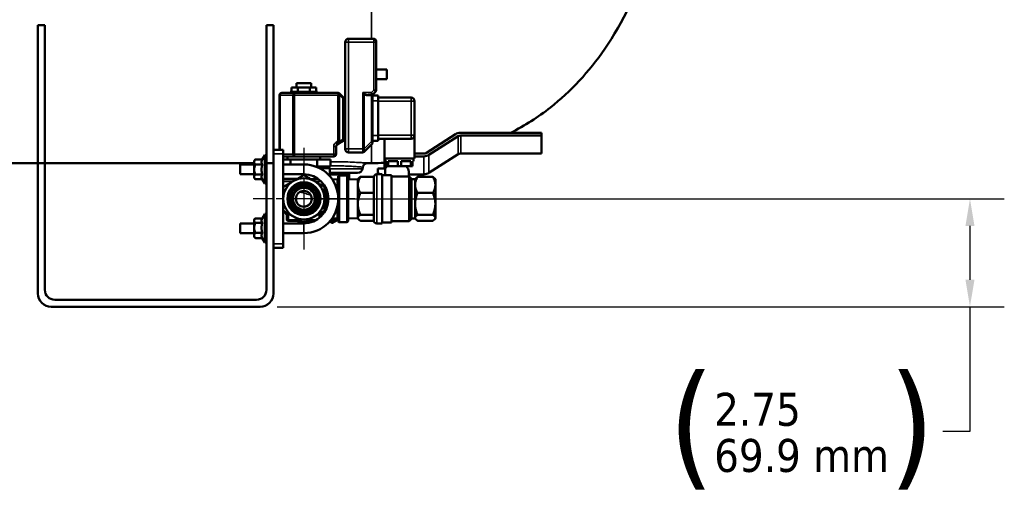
# Model space of a CAD drawing. Header units: inches. Extents: x 1 to 237, y 4 to 150.
# Tile 58 of 237: x 77 to 102, y 71 to 84. Entities that reach past the tile are written whole.
import ezdxf

# ---------------------------------------------------------------- set-up
doc = ezdxf.new("R2010")
doc.units = ezdxf.units.IN
doc.header["$LTSCALE"] = 7
doc.header["$MEASUREMENT"] = 0
doc.linetypes.add('CHAIN', pattern=[0.7087, 0.4724, -0.0591, 0.1181, -0.0591])
for name, color, linetype, lineweight in [('Center Mark (ANSI)', 7, 'Continuous', 25), ('Dimension (ANSI)', 7, 'Continuous', 25), ('Visible (ANSI)', 7, 'Continuous', 50), ('Visible Narrow (ANSI)', 7, 'Continuous', 35)]:
    doc.layers.add(name, color=color, linetype=linetype, lineweight=lineweight)
doc.styles.add('Dimension Text', font='tahoma.ttf')
doc.dimstyles.new('Dual Dimension', dxfattribs={"dimscale": 7, "dimtxt": 0.12, "dimasz": 0.098425, "dimexe": 0.125, "dimexo": 0.0625, "dimgap": 0.031496, "dimtad": 0, "dimtih": 1, "dimtoh": 1, "dimrnd": 1e-08, "dimzin": 4, "dimdsep": 46, "dimtxsty": 'Dimension Text', "dimcen": 0.09, "dimdle": 0.393701, "dimclrd": 256, "dimclre": 256, "dimclrt": 256, "dimadec": 0, "dimazin": 1, "dimtfac": 1, "dimtofl": 0, "dimtmove": 0, "dimatfit": 3, "dimfxl": 1, "dimtolj": 1, "dimtzin": 4, "dimlwd": -1, "dimlwe": -1, "dimarcsym": 0})

# ---------------------------------------------------------------- blocks, each defined once
blk = doc.blocks.new('*D13')
at = {"layer": 'Defpoints', "color": 0, "transparency": 16777216}
for p in [(84.486, 79.086), (83.371, 76.336), (101.452, 76.336)]:
    blk.add_point(p, dxfattribs=at)
at = {"layer": 'Dimension (ANSI)', "transparency": 16777216}
for p, q in [((84.924, 79.086), (102.327, 79.086)), ((101.452, 78.397), (101.452, 77.025)), ((83.809, 76.336), (102.327, 76.336)), ((101.452, 76.336), (101.452, 73.159)), ((101.452, 73.159), (100.763, 73.159))]:
    blk.add_line(p, q, dxfattribs=at)
for points in [[(101.337, 78.397), (101.567, 78.397), (101.452, 79.086)], [(101.337, 77.025), (101.567, 77.025), (101.452, 76.336)]]:
    blk.add_solid(points, dxfattribs=at)
at = {"layer": 'Dimension (ANSI)', "transparency": 16777216, "insert": (97.163, 73.159), "char_height": 0.84, "attachment_point": 5, "style": 'Dimension Text'}
blk.add_mtext('\\A1;{\\H3.0x;(}\\S2.75^ 69.9 mm;{\\H3.0x;)}', dxfattribs=at)

msp = doc.modelspace()

# ---------------------------------------------------------------- linework, layer by layer
at = {"layer": 'Center Mark (ANSI)', "linetype": 'CHAIN', "ltscale": 0.205444}
for p, q in [((84.486, 80.381), (84.486, 77.791)), ((85.781, 79.086), (83.191, 79.086))]:
    msp.add_line(p, q, dxfattribs=at)
at = {"layer": 'Visible (ANSI)'}
for p, q in [((77.711, 79.996), (77.711, 83.511)), ((77.711, 83.511), (77.89, 83.511)), ((77.89, 83.511), (77.89, 79.996)), ((83.532, 79.996), (83.532, 83.511)), ((83.532, 83.511), (83.711, 83.511)), ((83.711, 83.511), (83.711, 79.996)), ((85.536, 80.356), (85.536, 83.076)), ((86.266, 83.166), (85.626, 83.166)), ((86.326, 83.076), (86.326, 83.106)), ((86.326, 83.076), (86.326, 81.851)), ((86.326, 82.381), (86.596, 82.381)), ((86.596, 82.131), (86.596, 82.381)), ((84.676, 82.036), (84.296, 82.036)), ((84.296, 81.926), (84.296, 82.036)), ((84.676, 81.926), (84.676, 82.036)), ((86.326, 82.131), (86.596, 82.131)), ((83.926, 81.786), (84.251, 81.786)), ((84.836, 81.816), (84.136, 81.816)), ((84.136, 81.786), (84.136, 81.816)), ((84.174, 81.816), (84.174, 81.926)), ((84.174, 81.926), (84.33, 81.926)), ((84.251, 81.786), (85.351, 81.786)), ((84.33, 81.816), (84.33, 81.926)), ((84.33, 81.926), (84.642, 81.926)), ((84.642, 81.816), (84.642, 81.926)), ((84.642, 81.926), (84.798, 81.926)), ((84.798, 81.816), (84.798, 81.926)), ((84.836, 81.786), (84.836, 81.816)), ((85.394, 81.768), (85.479, 81.684)), ((86.254, 81.754), (86.309, 81.808)), ((83.866, 81.726), (83.866, 80.336)), ((85.351, 81.726), (85.381, 81.756)), ((85.479, 81.683), (85.479, 81.683)), ((85.514, 81.666), (85.514, 81.666)), ((86.211, 81.736), (86.121, 81.736)), ((86.211, 81.736), (86.224, 81.736)), ((86.236, 81.724), (86.236, 80.545)), ((86.376, 81.716), (86.236, 81.716)), ((86.254, 81.754), (86.245, 81.745)), ((86.245, 81.745), (86.245, 81.745)), ((86.376, 81.586), (86.376, 81.716)), ((86.376, 81.666), (87.216, 81.666)), ((86.376, 81.586), (86.376, 80.696)), ((87.306, 81.576), (87.306, 80.706)), ((88.481, 80.769), (90.539, 80.769)), ((90.539, 80.769), (90.539, 80.698)), ((85.467, 80.549), (85.381, 80.499)), ((85.483, 80.558), (85.467, 80.549)), ((85.516, 80.566), (85.513, 80.566)), ((86.376, 80.566), (86.236, 80.566)), ((86.236, 80.545), (86.236, 80.521)), ((86.376, 80.566), (86.376, 80.696)), ((86.376, 80.616), (87.216, 80.616)), ((86.536, 80.616), (86.536, 80.116)), ((87.306, 80.706), (87.306, 80.116)), ((87.606, 80.257), (88.346, 80.732)), ((88.413, 80.68), (87.673, 80.205)), ((90.539, 80.698), (88.481, 80.698)), ((90.539, 80.239), (90.539, 80.698)), ((83.961, 80.336), (83.711, 80.336)), ((83.961, 80.336), (83.961, 80.236)), ((85.306, 80.421), (85.306, 80.226)), ((85.381, 80.499), (85.336, 80.473)), ((85.981, 80.266), (85.626, 80.266)), ((86.026, 80.286), (86.024, 80.284)), ((86.219, 80.478), (86.026, 80.286)), ((83.22, 80.055), (83.25, 80.085)), ((83.22, 80.055), (83.22, 80.022)), ((83.22, 80.022), (83.22, 79.83)), ((83.428, 80.088), (83.254, 80.088)), ((83.428, 80.088), (83.492, 80.2)), ((83.492, 79.472), (83.492, 80.2)), ((83.492, 80.2), (83.532, 80.2)), ((83.961, 77.936), (83.961, 80.236)), ((84.251, 80.166), (83.961, 80.166)), ((84.145, 80.086), (83.961, 80.086)), ((84.071, 80.166), (84.071, 80.086)), ((84.827, 80.086), (84.145, 80.086)), ((84.145, 80.086), (84.145, 79.961)), ((85.246, 80.166), (84.251, 80.166)), ((85.167, 80.086), (84.827, 80.086)), ((84.827, 80.086), (84.827, 79.906)), ((84.901, 80.166), (84.901, 80.086)), ((85.167, 80.086), (85.167, 79.906)), ((85.414, 80.028), (85.414, 80.028)), ((86.536, 80.116), (87.306, 80.116)), ((86.539, 80.116), (86.539, 79.86)), ((86.561, 80.116), (86.561, 80.046)), ((86.561, 80.046), (86.591, 80.046)), ((86.591, 80.046), (86.591, 79.916)), ((86.631, 80.046), (86.881, 80.046)), ((86.631, 80.046), (86.631, 79.916)), ((86.881, 80.046), (86.881, 79.916)), ((86.961, 80.046), (87.211, 80.046)), ((86.961, 80.046), (86.961, 79.916)), ((87.211, 80.046), (87.211, 79.916)), ((87.251, 80.046), (87.281, 80.046)), ((87.251, 80.046), (87.251, 79.916)), ((87.281, 80.116), (87.281, 80.046)), ((87.306, 80.239), (87.539, 80.239)), ((87.539, 80.168), (87.306, 80.168)), ((87.673, 79.745), (88.413, 80.22)), ((88.481, 80.239), (90.539, 80.239)), ((43.711, 79.997), (77.711, 79.997)), ((77.711, 79.996), (77.711, 76.676)), ((77.89, 79.996), (77.711, 79.996)), ((77.89, 79.997), (83.22, 79.997)), ((77.89, 76.765), (77.89, 79.996)), ((82.866, 79.961), (82.866, 79.711)), ((83.22, 79.961), (82.866, 79.961)), ((83.22, 79.83), (83.22, 79.644)), ((83.428, 79.956), (83.254, 79.956)), ((83.711, 79.996), (83.532, 79.996)), ((83.532, 79.996), (83.532, 76.765)), ((83.711, 76.676), (83.711, 79.996)), ((84.486, 79.961), (83.961, 79.961)), ((84.791, 79.906), (84.827, 79.906)), ((84.827, 79.906), (84.997, 79.906)), ((85.151, 79.863), (84.889, 79.863)), ((84.997, 79.906), (85.167, 79.906)), ((85.076, 79.906), (85.151, 79.863)), ((85.151, 79.655), (85.151, 79.863)), ((85.414, 79.925), (85.414, 79.925)), ((85.979, 79.85), (85.987, 79.893)), ((86.11, 79.997), (86.211, 79.997)), ((86.369, 79.74), (86.369, 79.86)), ((86.369, 79.86), (86.561, 79.86)), ((86.561, 79.86), (86.561, 79.686)), ((86.591, 79.916), (86.631, 79.916)), ((86.631, 79.916), (86.881, 79.916)), ((86.881, 79.916), (86.961, 79.916)), ((86.961, 79.916), (87.211, 79.916)), ((87.159, 79.654), (87.159, 79.779)), ((87.211, 79.916), (87.251, 79.916)), ((83.22, 79.711), (82.866, 79.711)), ((83.22, 79.644), (83.22, 79.618)), ((83.22, 79.618), (83.25, 79.587)), ((83.428, 79.704), (83.254, 79.704)), ((83.428, 79.584), (83.254, 79.584)), ((83.426, 79.587), (83.492, 79.472)), ((84.486, 79.711), (83.961, 79.711)), ((84.861, 79.586), (84.67, 79.586)), ((85.856, 79.747), (85.151, 79.747)), ((85.151, 79.703), (85.638, 79.703)), ((85.207, 79.582), (85.331, 79.586)), ((85.361, 79.649), (85.361, 78.523)), ((85.58, 79.68), (85.392, 79.68)), ((85.611, 78.523), (85.611, 79.649)), ((85.611, 79.577), (85.861, 79.586)), ((85.637, 79.747), (85.638, 79.703)), ((85.638, 79.703), (85.638, 79.578)), ((85.861, 79.586), (85.876, 79.604)), ((85.861, 79.586), (85.861, 79.44)), ((85.926, 79.644), (86.271, 79.644)), ((86.266, 79.278), (86.266, 79.602)), ((86.481, 79.711), (86.341, 79.711)), ((86.432, 79.711), (86.369, 79.74)), ((86.369, 79.711), (86.369, 79.74)), ((86.481, 79.711), (86.481, 78.461)), ((86.487, 79.686), (86.481, 79.689)), ((86.721, 79.686), (86.481, 79.686)), ((86.721, 79.686), (86.721, 78.486)), ((87.171, 79.654), (86.721, 79.654)), ((87.159, 79.708), (87.539, 79.708)), ((87.171, 78.519), (87.171, 79.654)), ((87.231, 79.594), (87.171, 79.654)), ((87.231, 79.594), (87.231, 78.579)), ((87.319, 79.586), (87.231, 79.586)), ((87.319, 79.586), (87.334, 79.604)), ((87.319, 79.586), (87.319, 79.44)), ((87.771, 79.644), (87.384, 79.644)), ((87.836, 79.586), (87.821, 79.604)), ((87.836, 79.44), (87.836, 79.586)), ((83.492, 79.472), (83.532, 79.472)), ((85.011, 79.164), (85.057, 79.341)), ((85.861, 79.44), (85.861, 78.957)), ((87.319, 79.44), (87.319, 78.957)), ((87.836, 78.957), (87.836, 79.44)), ((85.016, 79.183), (85.016, 79.086)), ((85.016, 79.086), (85.016, 78.972)), ((85.926, 79.235), (86.271, 79.235)), ((86.266, 78.735), (86.266, 79.178)), ((87.771, 79.235), (87.384, 79.235)), ((85.861, 78.957), (85.861, 78.603)), ((87.319, 78.957), (87.319, 78.603)), ((87.836, 78.603), (87.836, 78.957)), ((83.22, 78.555), (83.249, 78.583)), ((83.22, 78.555), (83.22, 78.529)), ((83.22, 78.529), (83.22, 78.345)), ((83.427, 78.588), (83.254, 78.588)), ((83.425, 78.583), (83.492, 78.7)), ((83.492, 77.972), (83.492, 78.7)), ((83.492, 78.7), (83.532, 78.7)), ((84.056, 78.728), (84.056, 78.553)), ((84.096, 78.526), (84.083, 78.526)), ((84.096, 78.526), (84.406, 78.526)), ((84.566, 78.526), (84.764, 78.526)), ((84.916, 78.728), (84.916, 78.632)), ((84.976, 78.726), (84.976, 78.726)), ((85.331, 78.587), (85.207, 78.59)), ((85.611, 78.595), (85.861, 78.586)), ((85.861, 78.603), (85.861, 78.586)), ((85.861, 78.586), (85.876, 78.568)), ((85.926, 78.678), (86.271, 78.678)), ((85.926, 78.528), (86.266, 78.528)), ((86.266, 78.536), (86.266, 78.662)), ((87.171, 78.519), (86.721, 78.519)), ((87.231, 78.579), (87.171, 78.519)), ((87.319, 78.586), (87.231, 78.586)), ((87.319, 78.603), (87.319, 78.586)), ((87.319, 78.586), (87.334, 78.568)), ((87.771, 78.678), (87.384, 78.678)), ((87.771, 78.528), (87.384, 78.528)), ((87.836, 78.586), (87.821, 78.568)), ((87.836, 78.586), (87.836, 78.603)), ((82.866, 78.211), (82.866, 78.461)), ((82.866, 78.461), (83.22, 78.461)), ((83.22, 78.345), (83.22, 78.151)), ((83.428, 78.471), (83.254, 78.471)), ((83.961, 78.461), (84.486, 78.461)), ((85.58, 78.492), (85.392, 78.492)), ((86.481, 78.461), (86.341, 78.461)), ((86.721, 78.486), (86.481, 78.486)), ((82.866, 78.211), (83.22, 78.211)), ((83.22, 78.151), (83.22, 78.118)), ((83.22, 78.118), (83.249, 78.089)), ((83.428, 78.218), (83.254, 78.218)), ((83.428, 78.084), (83.254, 78.084)), ((83.427, 78.084), (83.492, 77.972)), ((83.961, 78.211), (84.486, 78.211)), ((83.492, 77.972), (83.532, 77.972)), ((83.711, 77.836), (83.961, 77.836)), ((83.961, 77.936), (83.961, 77.836)), ((83.282, 76.515), (78.14, 76.515)), ((78.051, 76.336), (83.371, 76.336))]:
    msp.add_line(p, q, dxfattribs=at)
for radius in [0.42, 0.396, 0.359, 0.311, 0.281, 0.203]:
    msp.add_circle((84.486, 79.086), radius, dxfattribs=at)
for centre, radius, start, end in [((85.626, 83.076), 0.09, 90, 180), ((86.266, 83.106), 0.06, 360, 90), ((83.926, 81.726), 0.06, 90, 180), ((85.351, 81.726), 0.06, 59.9997, 90), ((85.351, 81.726), 0.06, 45, 59.9997), ((86.266, 81.851), 0.06, 315, 0), ((85.516, 81.686), 0.02, 263.0327, 359.9998), ((86.224, 81.766), 0.03, 270, 315), ((87.216, 81.576), 0.09, 0, 90), ((85.516, 80.546), 0.02, 0, 90), ((86.176, 80.521), 0.06, 315, 0), ((87.216, 80.706), 0.09, 270, 0), ((85.366, 80.421), 0.06, 120, 180), ((85.626, 80.356), 0.09, 180, 270), ((85.981, 80.326), 0.06, 269.9999, 314.9988), ((85.246, 80.226), 0.06, 270, 0), ((84.486, 79.086), 0.875, 270, 90), ((85.856, 79.872), 0.125, 270, 350), ((84.486, 79.086), 0.525, 120, 180), ((84.486, 79.086), 0.525, 60, 120), ((84.486, 79.086), 0.625, 270, 90), ((84.486, 79.086), 0.525, 0, 60), ((85.392, 79.649), 0.031, 90, 180.0001), ((85.58, 79.649), 0.031, 359.9999, 90), ((86.341, 79.636), 0.075, 90, 174.1245), ((84.486, 79.086), 0.594, 332.1089, 20.1726), ((84.486, 79.086), 0.525, 180, 240), ((84.486, 79.086), 0.525, 300, 0), ((84.486, 79.086), 0.594, 212.1089, 223.6221), ((84.486, 79.086), 0.594, 316.3779, 327.8911), ((85.006, 78.972), 0.01, 300, 0), ((84.083, 78.553), 0.027, 180, 270), ((84.486, 79.086), 0.525, 240, 300), ((84.486, 79.086), 0.594, 250.5205, 267.8911), ((84.486, 79.086), 0.594, 272.1089, 289.4795), ((85.211, 78.939), 0.406, 263.562, 291.5901), ((85.392, 78.523), 0.031, 179.9999, 270), ((85.58, 78.523), 0.031, 270, 0.0001), ((86.341, 78.536), 0.075, 180, 270), ((78.14, 76.765), 0.25, 180, 270), ((83.282, 76.765), 0.25, 270, 0), ((78.051, 76.676), 0.34, 180, 270), ((83.371, 76.676), 0.34, 270, 0)]:
    msp.add_arc(centre, radius, start, end, dxfattribs=at)
for centre, major_axis, ratio, start_param, end_param in [((85.351, 81.726), (-0.048, 0.115), 0.316704, 4.581951, 4.843295), ((88.481, 80.628), (0.2, 0), 0.707107, 1.570796, 2.307878), ((85.516, 80.561), (0.02, 0), 0.81073, 6.283177, 6.283252), ((88.481, 80.628), (-0.1, 0), 0.707107, 4.712389, 5.449471), ((87.539, 80.309), (0.1, 0), 0.707107, 4.712389, 5.449471), ((87.539, 80.309), (-0.2, 0), 0.707107, 1.570796, 2.307878), ((88.481, 80.168), (0.1, 0), 0.707107, 1.570796, 2.307878), ((86.849, 79.779), (-0.31, 0), 0.707107, 5.607858, 5.903134), ((86.849, 79.779), (0.31, 0), 0.707107, 0, 0.675327), ((87.539, 79.85), (0.2, 0), 0.707107, 4.712389, 5.449471)]:
    msp.add_ellipse(centre, major_axis=major_axis, ratio=ratio, start_param=start_param, end_param=end_param, dxfattribs=at)
for points, knots in [([(89.755, 80.769), (90.114, 80.952), (90.451, 81.167), (91.286, 81.823), (91.747, 82.32), (92.613, 83.58), (92.999, 84.372), (93.639, 86.268), (93.881, 87.392), (94.093, 89.194), (94.14, 89.758), (94.17, 90.347)], [1.2536979, 1.2536979, 1.2536979, 1.2536979, 1.3437465, 1.3437465, 1.4923401, 1.4923401, 1.6636714, 1.6636714, 1.8494146, 1.8494146, 1.9287161, 1.9287161, 1.9287161, 1.9287161]), ([(85.381, 81.756), (85.382, 81.761), (85.382, 81.766), (85.382, 81.773), (85.382, 81.776), (85.381, 81.778)], [-1.01269277, -1.01269277, -1.01269277, -1.01269277, -0.97174544, -0.97174544, -0.93743804, -0.93743804, -0.93743804, -0.93743804]), ([(85.479, 81.684), (85.479, 81.683), (85.479, 81.683), (85.479, 81.683), (85.479, 81.683)], [0.0001345, 0.0001345, 0.0001345, 0.0001345, 0.5, 1, 1, 1, 1]), ([(85.479, 81.683), (85.48, 81.683), (85.48, 81.682), (85.481, 81.681), (85.482, 81.681), (85.482, 81.681), (85.482, 81.681), (85.482, 81.681)], [0.0016275, 0.0016275, 0.0016275, 0.0016275, 0.1207557, 0.1207557, 0.1428571, 0.1428571, 0.143521, 0.143521, 0.143521, 0.143521]), ([(85.486, 81.678), (85.486, 81.677), (85.486, 81.677), (85.487, 81.677), (85.488, 81.676), (85.488, 81.676)], [0.29716129, 0.29716129, 0.29716129, 0.29716129, 0.3186543, 0.3186543, 0.3905567, 0.3905567, 0.3905567, 0.3905567]), ([(85.492, 81.673), (85.493, 81.673), (85.494, 81.673), (85.496, 81.672), (85.497, 81.671), (85.499, 81.67), (85.5, 81.67), (85.501, 81.669), (85.503, 81.669), (85.504, 81.669)], [0.5113974, 0.5113974, 0.5113974, 0.5113974, 0.5714286, 0.5714286, 0.6670126, 0.6670126, 0.7142857, 0.7142857, 0.7955435, 0.7955435, 0.7955435, 0.7955435]), ([(85.535, 81.694), (85.535, 81.694), (85.535, 81.694), (85.535, 81.694), (85.535, 81.694), (85.535, 81.694), (85.535, 81.694), (85.535, 81.694), (85.535, 81.693), (85.535, 81.692), (85.536, 81.69), (85.536, 81.688), (85.536, 81.688), (85.536, 81.687), (85.536, 81.687), (85.536, 81.687), (85.536, 81.687), (85.536, 81.687), (85.536, 81.687), (85.536, 81.687), (85.536, 81.686), (85.536, 81.686), (85.536, 81.686), (85.536, 81.686), (85.536, 81.686), (85.536, 81.686), (85.536, 81.686), (85.536, 81.686), (85.536, 81.686), (85.536, 81.686)], [0, 0, 0, 0, 0.00002999, 0.00002999, 0.00008996, 0.00008996, 0.00027722, 0.00027722, 0.00227508, 0.00227508, 0.01386532, 0.01386532, 0.01770827, 0.01770827, 0.01867176, 0.01867176, 0.01916615, 0.01916615, 0.01941064, 0.01941064, 0.01965234, 0.01965234, 0.01989265, 0.01989265, 0.02173785, 0.02173785, 0.02419599, 0.02419599, 0.02681842, 0.02681842, 0.02681842, 0.02681842]), ([(85.536, 81.637), (85.536, 81.636), (85.536, 81.634), (85.536, 81.626), (85.536, 81.621), (85.536, 81.615)], [0.10502867, 0.10502867, 0.10502867, 0.10502867, 0.11903572, 0.11903572, 0.16303606, 0.16303606, 0.16303606, 0.16303606]), ([(86.245, 81.745), (86.244, 81.744), (86.243, 81.743), (86.241, 81.74), (86.239, 81.737), (86.238, 81.733), (86.236, 81.729), (86.236, 81.725), (86.236, 81.724)], [0.0015941, 0.0015941, 0.0015941, 0.0015941, 0.1666667, 0.3333333, 0.5, 0.6666667, 0.8333333, 1, 1, 1, 1]), ([(85.513, 80.566), (85.512, 80.566), (85.512, 80.566), (85.509, 80.566), (85.507, 80.566), (85.504, 80.565), (85.503, 80.565), (85.501, 80.565), (85.499, 80.564), (85.496, 80.564), (85.494, 80.563), (85.492, 80.562), (85.491, 80.562), (85.488, 80.561), (85.486, 80.56), (85.484, 80.558), (85.483, 80.558), (85.483, 80.558)], [0, 0, 0, 0, 0.041119, 0.041119, 0.25, 0.25, 0.345749, 0.345749, 0.5, 0.5, 0.650155, 0.650155, 0.75, 0.75, 0.95457, 0.95457, 1, 1, 1, 1]), ([(86.11, 79.997), (86.107, 79.997), (86.104, 79.996), (86.095, 79.996), (86.089, 79.995), (86.071, 79.991), (86.058, 79.986), (86.036, 79.973), (86.025, 79.964), (86.007, 79.944), (86, 79.932), (85.991, 79.911), (85.989, 79.902), (85.987, 79.893)], [0, 0, 0, 0, 0.0238033, 0.0238033, 0.0694091, 0.0694091, 0.1672009, 0.1672009, 0.2709078, 0.2709078, 0.3708461, 0.3708461, 0.4418376, 0.4418376, 0.4418376, 0.4418376]), ([(85.331, 79.586), (85.334, 79.586), (85.338, 79.586), (85.344, 79.589), (85.347, 79.59), (85.352, 79.594), (85.354, 79.597), (85.358, 79.602), (85.359, 79.605), (85.36, 79.61), (85.361, 79.612), (85.361, 79.614), (85.361, 79.615), (85.361, 79.616), (85.361, 79.616), (85.361, 79.616), (85.361, 79.616), (85.361, 79.617), (85.361, 79.617), (85.361, 79.617), (85.361, 79.617), (85.361, 79.617)], [0, 0, 0, 0, 0.025468, 0.025468, 0.0505439, 0.0505439, 0.0756338, 0.0756338, 0.1007232, 0.1007232, 0.1131464, 0.1131464, 0.1194245, 0.1194245, 0.1206007, 0.1206007, 0.1210418, 0.1210418, 0.1211245, 0.1211245, 0.1211349, 0.1211349, 0.1211349, 0.1211349]), ([(84.502, 78.893), (84.502, 78.893), (84.504, 78.893), (84.513, 78.893), (84.526, 78.893), (84.562, 78.903), (84.579, 78.91), (84.621, 78.937), (84.645, 78.958), (84.663, 78.988), (84.665, 78.99), (84.666, 78.992)], [9.46755, 9.46755, 9.46755, 9.46755, 9.80232, 9.80232, 10.341112, 10.341112, 10.666129, 10.666129, 11.005586, 11.005586, 11.030837, 11.030837, 11.030837, 11.030837]), ([(85.361, 78.556), (85.361, 78.557), (85.361, 78.559), (85.361, 78.562), (85.36, 78.563), (85.359, 78.567), (85.358, 78.568), (85.356, 78.572), (85.355, 78.574), (85.353, 78.577), (85.351, 78.578), (85.348, 78.581), (85.346, 78.582), (85.343, 78.584), (85.341, 78.585), (85.336, 78.586), (85.334, 78.586), (85.331, 78.587)], [0, 0, 0, 0, 0.0117162, 0.0117162, 0.02318, 0.02318, 0.0388833, 0.0388833, 0.0545866, 0.0545866, 0.0702898, 0.0702898, 0.0859931, 0.0859931, 0.1016964, 0.1016964, 0.121382, 0.121382, 0.121382, 0.121382])]:
    msp.add_open_spline(points, degree=3, knots=knots, dxfattribs=at)
for points in [[(85.482, 81.681), (85.483, 81.68), (85.484, 81.679), (85.486, 81.678)], [(85.488, 81.676), (85.489, 81.675), (85.491, 81.674), (85.492, 81.673)], [(85.504, 81.669), (85.506, 81.668), (85.507, 81.668), (85.509, 81.667)], [(85.509, 81.667), (85.51, 81.667), (85.512, 81.667), (85.513, 81.667)], [(85.513, 81.667), (85.513, 81.667), (85.513, 81.667), (85.514, 81.666)], [(85.536, 81.685), (85.536, 81.685), (85.536, 81.684), (85.536, 81.684)], [(85.536, 81.685), (85.536, 81.685), (85.536, 81.685), (85.536, 81.685)], [(85.536, 81.681), (85.536, 81.68), (85.536, 81.68), (85.536, 81.679)], [(85.536, 81.676), (85.536, 81.673), (85.536, 81.671), (85.536, 81.668)], [(85.536, 81.656), (85.536, 81.655), (85.536, 81.654), (85.536, 81.653)], [(85.536, 81.625), (85.536, 81.624), (85.536, 81.622), (85.536, 81.62)], [(86.243, 81.743), (86.243, 81.743), (86.243, 81.743), (86.243, 81.743)], [(86.245, 81.745), (86.245, 81.744), (86.244, 81.744), (86.244, 81.744)], [(85.47, 80.551), (85.469, 80.55), (85.468, 80.549), (85.467, 80.549)], [(86.211, 79.997), (86.321, 79.997), (86.431, 79.998), (86.539, 80.002)], [(86.266, 79.602), (86.266, 79.615), (86.268, 79.63), (86.271, 79.644)], [(86.271, 79.235), (86.268, 79.249), (86.266, 79.264), (86.266, 79.278)], [(86.266, 79.178), (86.266, 79.196), (86.268, 79.217), (86.271, 79.235)], [(86.271, 78.678), (86.268, 78.697), (86.266, 78.717), (86.266, 78.735)], [(86.266, 78.662), (86.266, 78.667), (86.267, 78.673), (86.271, 78.678)], [(84.488, 78.461), (84.49, 78.469), (84.493, 78.478), (84.496, 78.486)]]:
    msp.add_open_spline(points, degree=3, dxfattribs=at)
for points, weights in [([(83.22, 80.022), (83.22, 80.053), (83.254, 80.088)], [1.56494564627, 1.56494564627, 1.45258760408]), ([(83.254, 79.956), (83.22, 79.992), (83.22, 80.022)], [1.45258760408, 1.56494564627, 1.56494564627]), ([(83.254, 80.088), (83.252, 80.086), (83.25, 80.085)], [1.45258760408, 1.45839793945, 1.46390780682]), ([(83.428, 80.088), (83.391, 80.022), (83.428, 79.956)], [1.38209031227, 1.59590042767, 1.38209031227]), ([(83.22, 79.83), (83.22, 79.889), (83.254, 79.956)], [1.56494564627, 1.56494564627, 1.45258760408]), ([(83.254, 79.704), (83.22, 79.772), (83.22, 79.83)], [1.45258760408, 1.56494564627, 1.56494564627]), ([(83.428, 79.956), (83.391, 79.83), (83.428, 79.704)], [1.38209031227, 1.59590042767, 1.38209031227]), ([(83.22, 79.644), (83.22, 79.672), (83.254, 79.704)], [1.56494564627, 1.56494564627, 1.45258760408]), ([(83.254, 79.584), (83.22, 79.616), (83.22, 79.644)], [1.45258760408, 1.56494564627, 1.56494564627]), ([(83.428, 79.704), (83.392, 79.645), (83.426, 79.587)], [1.38209031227, 1.59037208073, 1.39286112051]), ([(84.224, 79.541), (84.102, 79.47), (83.961, 79.389)], [1.85989523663, 1.85989523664, 1.72636076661]), ([(84.486, 79.692), (84.345, 79.611), (84.224, 79.541)], [1.7263190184, 1.85985025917, 1.85985025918]), ([(84.749, 79.541), (84.627, 79.611), (84.486, 79.692)], [1.85962829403, 1.85962829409, 1.72611298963]), ([(85.011, 79.389), (84.87, 79.47), (84.749, 79.541)], [1.72611298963, 1.85962829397, 1.85962829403]), ([(85.926, 79.644), (85.861, 79.534), (85.861, 79.44)], [1, 1.0379548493, 1]), ([(85.876, 79.604), (85.892, 79.623), (85.926, 79.644)], [1.01895290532, 1.01965956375, 1]), ([(87.384, 79.644), (87.319, 79.534), (87.319, 79.44)], [1, 1.0379548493, 1]), ([(87.334, 79.604), (87.35, 79.623), (87.384, 79.644)], [1.01895290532, 1.01965956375, 1]), ([(87.836, 79.44), (87.836, 79.534), (87.771, 79.644)], [1, 1.0379548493, 1]), ([(87.771, 79.644), (87.805, 79.623), (87.821, 79.604)], [1, 1.01965956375, 1.01895290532]), ([(85.011, 79.086), (85.011, 79.227), (85.011, 79.389)], [1.85964805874, 1.85964805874, 1.7261313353]), ([(85.861, 79.44), (85.861, 79.345), (85.926, 79.235)], [1, 1.0379548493, 1]), ([(87.319, 79.44), (87.319, 79.345), (87.384, 79.235)], [1, 1.0379548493, 1]), ([(87.771, 79.235), (87.836, 79.345), (87.836, 79.44)], [1, 1.0379548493, 1]), ([(85.011, 78.783), (85.011, 78.945), (85.011, 79.086)], [1.72636076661, 1.85989523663, 1.85989523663]), ([(85.926, 79.235), (85.861, 79.086), (85.861, 78.957)], [1, 1.0379548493, 1]), ([(87.384, 79.235), (87.319, 79.086), (87.319, 78.957)], [1, 1.0379548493, 1]), ([(87.836, 78.957), (87.836, 79.086), (87.771, 79.235)], [1, 1.0379548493, 1]), ([(83.961, 78.783), (84.102, 78.702), (84.224, 78.631)], [1.72636076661, 1.85989523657, 1.85989523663]), ([(84.749, 78.631), (84.87, 78.702), (85.011, 78.783)], [1.85989523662, 1.85989523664, 1.72636076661]), ([(85.861, 78.957), (85.861, 78.827), (85.926, 78.678)], [1, 1.0379548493, 1]), ([(87.319, 78.957), (87.319, 78.827), (87.384, 78.678)], [1, 1.0379548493, 1]), ([(87.771, 78.678), (87.836, 78.827), (87.836, 78.957)], [1, 1.0379548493, 1]), ([(83.22, 78.529), (83.22, 78.557), (83.254, 78.588)], [1.56494564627, 1.56494564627, 1.45258760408]), ([(83.254, 78.471), (83.22, 78.502), (83.22, 78.529)], [1.45258760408, 1.56494564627, 1.56494564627]), ([(83.425, 78.583), (83.392, 78.527), (83.428, 78.471)], [1.3979966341, 1.58762713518, 1.38209031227]), ([(84.224, 78.631), (84.345, 78.561), (84.486, 78.48)], [1.85989523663, 1.85989523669, 1.72636076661]), ([(84.486, 78.48), (84.627, 78.561), (84.749, 78.631)], [1.72636076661, 1.85989523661, 1.85989523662]), ([(85.211, 78.469), (85.176, 78.49), (85.143, 78.508)], [1.08670576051, 1.08518776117, 1.07556122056]), ([(85.361, 78.556), (85.291, 78.515), (85.211, 78.469)], [1.03804299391, 1.08326033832, 1.08670576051]), ([(85.926, 78.678), (85.861, 78.638), (85.861, 78.603)], [1, 1.0379548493, 1]), ([(85.861, 78.603), (85.861, 78.568), (85.926, 78.528)], [1, 1.0379548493, 1]), ([(87.384, 78.678), (87.319, 78.638), (87.319, 78.603)], [1, 1.0379548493, 1]), ([(87.319, 78.603), (87.319, 78.568), (87.384, 78.528)], [1, 1.0379548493, 1]), ([(87.836, 78.603), (87.836, 78.638), (87.771, 78.678)], [1, 1.0379548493, 1]), ([(87.771, 78.528), (87.836, 78.568), (87.836, 78.603)], [1, 1.0379548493, 1]), ([(83.22, 78.345), (83.22, 78.403), (83.254, 78.471)], [1.56494564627, 1.56494564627, 1.45258760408]), ([(83.254, 78.218), (83.22, 78.286), (83.22, 78.345)], [1.45258760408, 1.56494564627, 1.56494564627]), ([(83.428, 78.471), (83.391, 78.345), (83.428, 78.218)], [1.38209031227, 1.59590042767, 1.38209031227]), ([(83.22, 78.151), (83.22, 78.182), (83.254, 78.218)], [1.56494564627, 1.56494564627, 1.45258760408]), ([(83.254, 78.084), (83.22, 78.12), (83.22, 78.151)], [1.45258760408, 1.56494564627, 1.56494564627]), ([(83.249, 78.089), (83.251, 78.087), (83.254, 78.084)], [1.46930527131, 1.46128289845, 1.45258760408]), ([(83.428, 78.218), (83.391, 78.151), (83.428, 78.084)], [1.38209031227, 1.59590042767, 1.38209031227])]:
    msp.add_rational_spline(points, weights, degree=2, dxfattribs=at)
at = {"layer": 'Visible Narrow (ANSI)'}
for p, q in [((86.211, 83.166), (86.211, 96.336)), ((85.626, 83.076), (85.536, 83.076)), ((85.626, 83.076), (85.626, 83.166)), ((85.626, 80.356), (85.626, 83.076)), ((86.266, 83.076), (85.626, 83.076)), ((86.266, 83.076), (86.266, 83.166)), ((86.266, 83.076), (86.326, 83.076)), ((86.266, 83.076), (86.266, 81.851)), ((84.251, 81.726), (84.251, 81.786)), ((86.211, 81.796), (85.986, 81.796)), ((85.986, 80.356), (85.986, 81.796)), ((86.211, 81.796), (86.266, 81.851)), ((86.254, 81.754), (86.211, 81.796)), ((86.211, 81.736), (86.211, 81.796)), ((86.266, 81.851), (86.326, 81.851)), ((86.266, 81.851), (86.309, 81.808)), ((83.866, 81.726), (83.884, 81.726)), ((83.884, 81.726), (83.884, 80.336)), ((83.884, 81.726), (84.209, 81.726)), ((84.209, 81.726), (84.251, 81.726)), ((84.209, 81.726), (84.209, 80.226)), ((84.251, 81.726), (84.251, 80.226)), ((84.251, 81.726), (85.351, 81.726)), ((85.351, 80.551), (85.351, 81.726)), ((85.394, 81.726), (85.478, 81.641)), ((85.394, 80.551), (85.394, 81.726)), ((85.479, 80.601), (85.479, 81.641)), ((85.513, 81.607), (85.536, 81.607)), ((85.513, 81.607), (85.513, 80.626)), ((86.022, 81.748), (86.022, 80.356)), ((86.212, 81.716), (86.109, 81.716)), ((86.212, 81.716), (86.212, 80.545)), ((86.232, 81.724), (86.236, 81.724)), ((86.376, 81.586), (86.236, 81.586)), ((86.376, 81.576), (87.216, 81.576)), ((87.216, 81.666), (87.216, 81.576)), ((87.216, 81.576), (87.306, 81.576)), ((87.216, 81.576), (87.216, 80.706)), ((85.351, 80.551), (85.306, 80.525)), ((85.306, 80.525), (85.336, 80.473)), ((85.394, 80.551), (85.351, 80.551)), ((85.351, 80.551), (85.381, 80.499)), ((85.479, 80.601), (85.394, 80.551)), ((85.497, 80.619), (85.497, 80.619)), ((85.515, 80.577), (85.515, 80.577)), ((86.212, 80.545), (86.022, 80.356)), ((86.236, 80.545), (86.212, 80.545)), ((86.212, 80.545), (86.212, 80.545)), ((86.376, 80.696), (86.236, 80.696)), ((86.376, 80.706), (87.216, 80.706)), ((87.216, 80.706), (87.216, 80.616)), ((87.216, 80.706), (87.306, 80.706)), ((88.413, 80.22), (88.413, 80.68)), ((88.481, 80.239), (88.481, 80.698)), ((85.246, 80.421), (85.246, 80.226)), ((85.246, 80.421), (85.306, 80.421)), ((85.626, 80.356), (85.536, 80.356)), ((85.986, 80.356), (85.626, 80.356)), ((85.626, 80.266), (85.626, 80.356)), ((85.986, 80.355), (85.986, 80.355)), ((86.013, 80.356), (86.013, 80.356)), ((86.022, 80.356), (86.022, 80.356)), ((86.211, 79.997), (86.211, 80.471)), ((83.711, 80.236), (83.961, 80.236)), ((84.209, 80.226), (83.961, 80.226)), ((84.251, 80.226), (84.209, 80.226)), ((85.246, 80.226), (84.251, 80.226)), ((84.251, 80.226), (84.251, 80.166)), ((85.246, 80.226), (85.306, 80.226)), ((85.246, 80.226), (85.246, 80.166)), ((87.539, 79.708), (87.539, 80.168)), ((87.673, 79.745), (87.673, 80.205)), ((84.486, 79.961), (84.486, 79.711)), ((85.151, 79.85), (85.979, 79.85)), ((83.961, 79.603), (84.332, 79.603)), ((83.961, 79.579), (84.289, 79.579)), ((84.206, 79.531), (83.961, 79.531)), ((84.925, 79.531), (84.766, 79.531)), ((85.392, 79.68), (85.392, 78.492)), ((85.58, 78.492), (85.58, 79.68)), ((86.341, 79.711), (86.341, 78.461)), ((85.08, 79.086), (85.111, 79.086)), ((84.096, 78.553), (84.056, 78.553)), ((84.096, 78.705), (84.096, 78.553)), ((84.096, 78.526), (84.096, 78.553)), ((84.096, 78.553), (84.359, 78.553)), ((84.613, 78.553), (84.812, 78.553)), ((84.876, 78.705), (84.876, 78.598)), ((84.486, 78.211), (84.486, 78.461)), ((83.961, 77.936), (83.711, 77.936))]:
    msp.add_line(p, q, dxfattribs=at)
for centre, radius, start, end in [((85.366, 80.421), 0.12, 120, 180), ((84.486, 79.086), 0.563, 338.8286, 15.285), ((84.486, 79.086), 0.563, 218.8286, 220.2027), ((84.486, 79.086), 0.535, 228.9047, 251.0953), ((84.486, 79.086), 0.535, 288.9047, 311.0953), ((84.486, 79.086), 0.563, 319.7973, 321.1714)]:
    msp.add_arc(centre, radius, start, end, dxfattribs=at)
for centre, major_axis, ratio, start_param, end_param in [((83.926, 81.726), (0, 0.06), 0.707107, 0, 1.570796), ((84.251, 81.726), (0, 0.06), 0.707107, 0, 1.570796), ((86.034, 81.748), (-0.0141, -0.0141), 0.463192, 4.278634, 5.146144), ((86.121, 81.796), (-0.108, 0), 0.554234, 0.636512, 1.571037), ((85.436, 81.641), (0.0424, 0.0424), 0.575668, 5.234726, 6.283184), ((85.437, 81.641), (0.0421, 0.0427), 0.578514, 5.230427, 6.280819), ((86.109, 81.796), (-0.108, 0), 0.739077, 0.636581, 1.571038), ((86.121, 81.716), (0, 0.02), 0.594391, 0.000001, 1.570789), ((86.25, 81.724), (-0.0106, 0.017), 0.900591, 0.000008, 1.059087), ((85.351, 80.551), (0.03, -0.052), 0.653018, 0, 1.210256), ((85.437, 80.601), (0.03, -0.052), 0.653018, 0, 1.210256), ((85.523, 80.652), (-0.0619, -0.0714), 0.000011, 5.3345, 5.504435), ((85.453, 80.61), (0.03, -0.052), 0.517445, 6.283185, 7.563675), ((85.516, 80.626), (0.02, 0), 0.000121, 6.283184, 7.986311), ((85.513, 80.626), (0, -0.06), 0.072501, 6.283177, 6.909726), ((85.516, 80.561), (0.02, 0), 0.81073, 0.000067, 1.613153), ((85.513, 80.626), (0, 0.06), 0.072492, 3.768156, 3.768241), ((85.983, 80.328), (0.0424, -0.0424), 0.880369, 5.434195, 6.283113), ((85.986, 80.356), (0.06, 0.0009), 0.010509, 4.711605, 5.348869), ((84.251, 80.226), (0, -0.06), 0.707107, 4.712389, 6.283185), ((85.006, 79.086), (0.01, 0), 0.677269, 0, 1.047198), ((85.006, 79.086), (0.01, 0), 0.677269, 5.235988, 6.283185)]:
    msp.add_ellipse(centre, major_axis=major_axis, ratio=ratio, start_param=start_param, end_param=end_param, dxfattribs=at)
for points, knots in [([(86.022, 81.748), (86.019, 81.752), (86.016, 81.756), (86.013, 81.76), (86.013, 81.761), (86.009, 81.766), (86.006, 81.769), (86.003, 81.773), (86.003, 81.774), (86, 81.778), (85.997, 81.782), (85.991, 81.789), (85.989, 81.793), (85.986, 81.796)], [0, 0, 0, 0, 0.212573, 0.212573, 0.25, 0.25, 0.481498, 0.481498, 0.5, 0.5, 0.75, 0.75, 1, 1, 1, 1]), ([(86.034, 81.76), (86.032, 81.762), (86.03, 81.763), (86.026, 81.766), (86.023, 81.768), (86.018, 81.772), (86.016, 81.774), (86.012, 81.777), (86.01, 81.778), (86.005, 81.782), (86.002, 81.784), (85.998, 81.787), (85.998, 81.788), (85.993, 81.791), (85.99, 81.794), (85.986, 81.796)], [0, 0, 0, 0, 0.0973944, 0.0973944, 0.25, 0.25, 0.3979313, 0.3979313, 0.5, 0.5, 0.6991016, 0.6991016, 0.75, 0.75, 1, 1, 1, 1]), ([(85.478, 81.641), (85.479, 81.641), (85.479, 81.641), (85.479, 81.641), (85.479, 81.641)], [0.0000016, 0.0000016, 0.0000016, 0.0000016, 0.5, 1, 1, 1, 1]), ([(85.479, 81.641), (85.48, 81.639), (85.481, 81.637), (85.482, 81.635), (85.483, 81.633), (85.484, 81.632), (85.485, 81.63), (85.487, 81.628), (85.488, 81.626), (85.49, 81.624), (85.491, 81.622), (85.493, 81.62), (85.494, 81.619), (85.496, 81.617), (85.498, 81.615), (85.5, 81.614), (85.502, 81.612), (85.504, 81.611), (85.506, 81.61), (85.506, 81.61), (85.506, 81.61), (85.507, 81.61), (85.509, 81.608), (85.511, 81.608), (85.513, 81.607)], [0, 0, 0, 0, 0.1428571, 0.1428571, 0.1428571, 0.2857143, 0.2857143, 0.2857143, 0.4285714, 0.4285714, 0.4285714, 0.5714286, 0.5714286, 0.5714286, 0.7142857, 0.7142857, 0.7142857, 0.8435589, 0.8435589, 0.8435589, 0.8571429, 0.8571429, 0.8571429, 1, 1, 1, 1]), ([(85.492, 81.621), (85.492, 81.621), (85.492, 81.621), (85.492, 81.622), (85.491, 81.622), (85.491, 81.622)], [0.58868066, 0.58868066, 0.58868066, 0.58868066, 0.6, 0.6, 0.60973494, 0.60973494, 0.60973494, 0.60973494]), ([(85.514, 81.666), (85.513, 81.667), (85.513, 81.666), (85.512, 81.666), (85.511, 81.665), (85.511, 81.665), (85.511, 81.665), (85.51, 81.664), (85.51, 81.664), (85.509, 81.663), (85.509, 81.662), (85.508, 81.66), (85.507, 81.658), (85.506, 81.654), (85.506, 81.652), (85.506, 81.649), (85.506, 81.649), (85.507, 81.646), (85.507, 81.644), (85.507, 81.64), (85.508, 81.638), (85.508, 81.634), (85.509, 81.631), (85.51, 81.628), (85.51, 81.628), (85.51, 81.626), (85.511, 81.625), (85.511, 81.62), (85.512, 81.617), (85.513, 81.612), (85.513, 81.609), (85.513, 81.607)], [0.0000349, 0.0000349, 0.0000349, 0.0000349, 0.125, 0.125, 0.2232636, 0.2232636, 0.25, 0.25, 0.2827452, 0.2827452, 0.375, 0.375, 0.5, 0.5, 0.5996179, 0.5996179, 0.625, 0.625, 0.7094133, 0.7094133, 0.75, 0.75, 0.8320088, 0.8320088, 0.8365145, 0.8365145, 0.875, 0.875, 0.9495543, 0.9495543, 1, 1, 1, 1]), ([(86.254, 81.754), (86.254, 81.754), (86.254, 81.754), (86.253, 81.754), (86.253, 81.753), (86.252, 81.753), (86.252, 81.753), (86.251, 81.753), (86.251, 81.752), (86.249, 81.752), (86.248, 81.751), (86.246, 81.75), (86.245, 81.749), (86.242, 81.748), (86.241, 81.748), (86.239, 81.747), (86.238, 81.746), (86.235, 81.746), (86.234, 81.745), (86.231, 81.744), (86.23, 81.743), (86.229, 81.742), (86.228, 81.741), (86.227, 81.741), (86.226, 81.741), (86.225, 81.74), (86.224, 81.74), (86.221, 81.739), (86.219, 81.739), (86.218, 81.739), (86.218, 81.739), (86.216, 81.738), (86.215, 81.738), (86.214, 81.737), (86.213, 81.737), (86.212, 81.736), (86.212, 81.736), (86.212, 81.736), (86.211, 81.736), (86.211, 81.736)], [0.0474264, 0.0474264, 0.0474264, 0.0474264, 0.0550774, 0.0550774, 0.1167912, 0.1167912, 0.125, 0.125, 0.1966307, 0.1966307, 0.25, 0.25, 0.3212979, 0.3212979, 0.375, 0.375, 0.4296114, 0.4296114, 0.5, 0.5, 0.5625, 0.5625, 0.6147333, 0.6147333, 0.625, 0.625, 0.6820565, 0.6820565, 0.7418805, 0.7418805, 0.75, 0.75, 0.8151637, 0.8151637, 0.875, 0.875, 0.9462664, 0.9462664, 1, 1, 1, 1]), ([(86.224, 81.736), (86.222, 81.736), (86.221, 81.736), (86.22, 81.735), (86.219, 81.735), (86.219, 81.735), (86.219, 81.735), (86.218, 81.734), (86.217, 81.732), (86.216, 81.731), (86.215, 81.731), (86.215, 81.73), (86.215, 81.73), (86.214, 81.729), (86.213, 81.727), (86.213, 81.724), (86.213, 81.724), (86.213, 81.724), (86.213, 81.724), (86.212, 81.722), (86.212, 81.719), (86.212, 81.717), (86.212, 81.717), (86.212, 81.716), (86.212, 81.716)], [0, 0, 0, 0, 0.223905, 0.223905, 0.223905, 0.25, 0.25, 0.25, 0.4728937, 0.4728937, 0.4728937, 0.5, 0.5, 0.5, 0.7228952, 0.7228952, 0.7228952, 0.75, 0.75, 0.75, 0.9739045, 0.9739045, 0.9739045, 1, 1, 1, 1]), ([(86.232, 81.724), (86.231, 81.723), (86.23, 81.722), (86.229, 81.721), (86.229, 81.721), (86.228, 81.721), (86.228, 81.721), (86.227, 81.72), (86.226, 81.72), (86.225, 81.719), (86.225, 81.719), (86.225, 81.719), (86.225, 81.719), (86.223, 81.718), (86.222, 81.718), (86.221, 81.717), (86.219, 81.717), (86.218, 81.717), (86.216, 81.716), (86.215, 81.716), (86.213, 81.716), (86.212, 81.716)], [0, 0, 0, 0, 0.178394, 0.178394, 0.178394, 0.2, 0.2, 0.2, 0.387184, 0.387184, 0.387184, 0.4, 0.4, 0.4, 0.596043, 0.596043, 0.596043, 0.8, 0.8, 0.8, 1, 1, 1, 1]), ([(86.213, 81.737), (86.213, 81.737), (86.213, 81.737), (86.213, 81.737), (86.213, 81.737), (86.213, 81.737)], [0.124214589, 0.124214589, 0.124214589, 0.124214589, 0.125, 0.125, 0.126488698, 0.126488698, 0.126488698, 0.126488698]), ([(86.245, 81.745), (86.244, 81.744), (86.242, 81.742), (86.241, 81.74), (86.241, 81.74), (86.241, 81.74), (86.241, 81.74), (86.24, 81.739), (86.239, 81.737), (86.238, 81.736), (86.238, 81.735), (86.238, 81.735), (86.238, 81.734), (86.237, 81.733), (86.237, 81.732), (86.236, 81.731), (86.236, 81.731), (86.236, 81.73), (86.235, 81.729), (86.235, 81.729), (86.235, 81.728), (86.234, 81.727), (86.234, 81.726), (86.233, 81.726), (86.233, 81.725), (86.232, 81.725), (86.232, 81.724), (86.232, 81.724)], [0, 0, 0, 0, 0.2, 0.2, 0.2, 0.2256892, 0.2256892, 0.2256892, 0.4, 0.4, 0.4, 0.4535725, 0.4535725, 0.4535725, 0.6, 0.6, 0.6, 0.679548, 0.679548, 0.679548, 0.8, 0.8, 0.8, 0.9075865, 0.9075865, 0.9075865, 0.9999511, 0.9999511, 0.9999511, 0.9999511]), ([(85.513, 80.626), (85.511, 80.626), (85.509, 80.625), (85.504, 80.623), (85.502, 80.622), (85.499, 80.62), (85.498, 80.62), (85.496, 80.618), (85.495, 80.617), (85.492, 80.615), (85.49, 80.613), (85.488, 80.611), (85.487, 80.61), (85.487, 80.61)], [0, 0, 0, 0, 0.25, 0.25, 0.5, 0.5, 0.6028542, 0.6028542, 0.75, 0.75, 0.9484352, 0.9484352, 1, 1, 1, 1]), ([(85.513, 80.626), (85.513, 80.625), (85.513, 80.624), (85.513, 80.621), (85.513, 80.619), (85.513, 80.616), (85.513, 80.615), (85.513, 80.613), (85.512, 80.611), (85.512, 80.608), (85.512, 80.607), (85.512, 80.605), (85.512, 80.603), (85.512, 80.601), (85.512, 80.6), (85.511, 80.598), (85.511, 80.597), (85.511, 80.595), (85.511, 80.595), (85.511, 80.593), (85.511, 80.592), (85.511, 80.59), (85.511, 80.59), (85.512, 80.588), (85.512, 80.587), (85.512, 80.586), (85.512, 80.585), (85.512, 80.584), (85.513, 80.584), (85.513, 80.582), (85.513, 80.582), (85.514, 80.581), (85.514, 80.58), (85.514, 80.58), (85.514, 80.579), (85.515, 80.578), (85.515, 80.578), (85.515, 80.577)], [0, 0, 0, 0, 0.0263671, 0.0263671, 0.1111111, 0.1111111, 0.1393709, 0.1393709, 0.2222222, 0.2222222, 0.2525632, 0.2525632, 0.3333333, 0.3333333, 0.365691, 0.365691, 0.4444444, 0.4444444, 0.4788546, 0.4788546, 0.5555556, 0.5555556, 0.5920088, 0.5920088, 0.6666667, 0.6666667, 0.7051612, 0.7051612, 0.7777778, 0.7777778, 0.8183138, 0.8183138, 0.8888889, 0.8888889, 0.9313303, 0.9313303, 0.9999321, 0.9999321, 0.9999321, 0.9999321]), ([(85.515, 80.577), (85.515, 80.575), (85.515, 80.574), (85.516, 80.572), (85.516, 80.571), (85.516, 80.57), (85.516, 80.569), (85.516, 80.569), (85.516, 80.569), (85.516, 80.568), (85.516, 80.568), (85.516, 80.567), (85.516, 80.567), (85.516, 80.566), (85.516, 80.566), (85.516, 80.566)], [0.0001983, 0.0001983, 0.0001983, 0.0001983, 0.25, 0.25, 0.25, 0.4642194, 0.4642194, 0.4642194, 0.5, 0.5, 0.5, 0.75, 0.75, 0.75, 1, 1, 1, 1]), ([(86.212, 80.545), (86.214, 80.538), (86.216, 80.532), (86.218, 80.525), (86.218, 80.524), (86.219, 80.52), (86.22, 80.515), (86.221, 80.51), (86.222, 80.507), (86.223, 80.502), (86.223, 80.498), (86.223, 80.494), (86.223, 80.493), (86.223, 80.489), (86.222, 80.486), (86.222, 80.484), (86.221, 80.484), (86.221, 80.481), (86.22, 80.48), (86.219, 80.479), (86.219, 80.479), (86.219, 80.478)], [0.0000005, 0.0000005, 0.0000005, 0.0000005, 0.1840245, 0.1840245, 0.2, 0.2, 0.327445, 0.327445, 0.4, 0.4, 0.5410936, 0.5410936, 0.6, 0.6, 0.7622208, 0.7622208, 0.8, 0.8, 0.9724112, 0.9724112, 1, 1, 1, 1]), ([(85.983, 80.272), (85.984, 80.274), (85.984, 80.276), (85.985, 80.279), (85.985, 80.279), (85.985, 80.28), (85.985, 80.281), (85.986, 80.285), (85.986, 80.29), (85.986, 80.295), (85.986, 80.295), (85.987, 80.301), (85.987, 80.306), (85.987, 80.312), (85.987, 80.313), (85.987, 80.314), (85.987, 80.315), (85.987, 80.32), (85.987, 80.324), (85.987, 80.331), (85.987, 80.332), (85.987, 80.336), (85.987, 80.337), (85.986, 80.343), (85.986, 80.347), (85.986, 80.353), (85.986, 80.354), (85.986, 80.355)], [0.0000021, 0.0000021, 0.0000021, 0.0000021, 0.1408343, 0.1408343, 0.1592889, 0.1592889, 0.2, 0.2, 0.3893645, 0.3893645, 0.4, 0.4, 0.5769413, 0.5769413, 0.6, 0.6, 0.6192761, 0.6192761, 0.7530099, 0.7530099, 0.8, 0.8, 0.8492729, 0.8492729, 0.9649514, 0.9649514, 1, 1, 1, 1]), ([(85.986, 80.356), (85.986, 80.356), (85.986, 80.356), (85.986, 80.355), (85.986, 80.355)], [0, 0, 0, 0, 0.5, 0.9954943, 0.9954943, 0.9954943, 0.9954943]), ([(86.026, 80.286), (86.028, 80.288), (86.032, 80.294), (86.034, 80.307), (86.032, 80.323), (86.028, 80.339), (86.024, 80.35), (86.022, 80.356)], [0.0000101, 0.0000101, 0.0000101, 0.0000101, 0.2, 0.4, 0.6, 0.8, 0.9994727, 0.9994727, 0.9994727, 0.9994727]), ([(86.11, 79.997), (86.11, 79.997), (86.092, 79.998), (86.002, 80.004), (85.833, 80.015), (85.559, 80.027), (85.317, 80.03), (85.167, 80.03)], [-9.146895, -9.146895, -9.146895, -9.146895, -8.711472, -8.130707, -7.549942, -6.969178, -6.003901, -6.003901, -6.003901, -6.003901]), ([(85.167, 79.927), (85.298, 79.928), (85.51, 79.924), (85.748, 79.911), (85.894, 79.901), (85.972, 79.895), (85.987, 79.893), (85.987, 79.893)], [5.989063, 5.989063, 5.989063, 5.989063, 6.969178, 7.549942, 8.130707, 8.711472, 9.146903, 9.146903, 9.146903, 9.146903]), ([(85.331, 79.586), (85.331, 79.586), (85.331, 79.56), (85.331, 79.456), (85.331, 79.36), (85.331, 79.314)], [0.5000034, 0.5000034, 0.5000034, 0.5000034, 0.625, 0.75, 0.8492632, 0.8492632, 0.8492632, 0.8492632]), ([(84.377, 79.257), (84.386, 79.256), (84.428, 79.249), (84.523, 79.224), (84.623, 79.19), (84.669, 79.174)], [1.2425878, 1.2425878, 1.2425878, 1.2425878, 1.2857143, 1.4285714, 1.5476256, 1.5476256, 1.5476256, 1.5476256]), ([(85.018, 78.759), (85.017, 78.758), (85.016, 78.756), (85.015, 78.755), (85.013, 78.754), (85.011, 78.753), (85.009, 78.751), (85.004, 78.747), (84.999, 78.743), (84.994, 78.739), (84.984, 78.732), (84.975, 78.725), (84.965, 78.719), (84.962, 78.717), (84.959, 78.715), (84.956, 78.713), (84.95, 78.709), (84.945, 78.706), (84.94, 78.703)], [0.17173853, 0.17173853, 0.17173853, 0.17173853, 0.1737947, 0.1737947, 0.1737947, 0.17647059, 0.17647059, 0.17647059, 0.18471704, 0.18471704, 0.18471704, 0.20039875, 0.20039875, 0.20039875, 0.20588235, 0.20588235, 0.20588235, 0.21488097, 0.21488097, 0.21488097, 0.21488097]), ([(85.016, 78.972), (85.016, 78.972), (85.016, 78.971), (85.015, 78.969), (85.013, 78.968), (85.012, 78.967), (85.011, 78.966), (85.011, 78.966)], [0, 0, 0, 0, 0.1428571, 0.2857143, 0.4285714, 0.5714286, 0.6013467, 0.6013467, 0.6013467, 0.6013467]), ([(85.331, 78.858), (85.331, 78.812), (85.331, 78.716), (85.331, 78.613), (85.331, 78.587), (85.331, 78.587)], [0.1507368, 0.1507368, 0.1507368, 0.1507368, 0.25, 0.375, 0.5, 0.5, 0.5, 0.5])]:
    msp.add_open_spline(points, degree=3, knots=knots, dxfattribs=at)
for points in [[(85.51, 81.625), (85.51, 81.625), (85.51, 81.626), (85.51, 81.627)], [(85.512, 81.665), (85.512, 81.665), (85.512, 81.665), (85.512, 81.665)], [(85.513, 81.607), (85.513, 81.607), (85.513, 81.607), (85.513, 81.607)], [(85.514, 81.666), (85.514, 81.666), (85.514, 81.666), (85.514, 81.666)], [(86.252, 81.753), (86.252, 81.753), (86.252, 81.753), (86.252, 81.753)], [(85.512, 80.585), (85.512, 80.585), (85.512, 80.585), (85.512, 80.585)], [(85.981, 80.266), (85.981, 80.266), (85.982, 80.267), (85.983, 80.27), (85.983, 80.272)], [(85.986, 80.356), (85.986, 80.356), (85.986, 80.356), (85.986, 80.356)], [(85.986, 80.356), (85.991, 80.356), (85.999, 80.356), (86.011, 80.356), (86.019, 80.356), (86.022, 80.356)], [(86.029, 80.335), (86.029, 80.334), (86.029, 80.333), (86.029, 80.332)], [(86.031, 80.324), (86.031, 80.324), (86.031, 80.324), (86.031, 80.324)], [(85.469, 80.027), (85.504, 80.027), (85.54, 80.026), (85.574, 80.025)], [(85.975, 80.006), (86.031, 80.002), (86.071, 79.999), (86.093, 79.998)], [(85.87, 79.903), (85.867, 79.903), (85.864, 79.903), (85.862, 79.903)]]:
    msp.add_open_spline(points, degree=3, dxfattribs=at)

# ---------------------------------------------------------------- dimensions: what is measured, and where the dimension line sits
at = {"layer": 'Dimension (ANSI)'}
dim = msp.add_linear_dim(base=(101.452, 76.336), p1=(84.486, 79.086), p2=(83.371, 76.336), angle=270, text='{\\H3.0x;(}\\S<>^ 69.9 mm;{\\H3.0x;)}', dimstyle='Dual Dimension', override={"dimgap": 0.031496, "dimdec": 2, "dimpost": '\\X', "dimtol": 0, "dimlim": 0, "dimtp": 0, "dimtm": 0, "dimtdec": 2, "dimatfit": 2}, dxfattribs=at)
dim.commit()
dim.dimension.update_dxf_attribs({"geometry": '*D13', "text_midpoint": (97.163, 73.159), "dimtype": 160})

doc.saveas('drawing.dxf')
